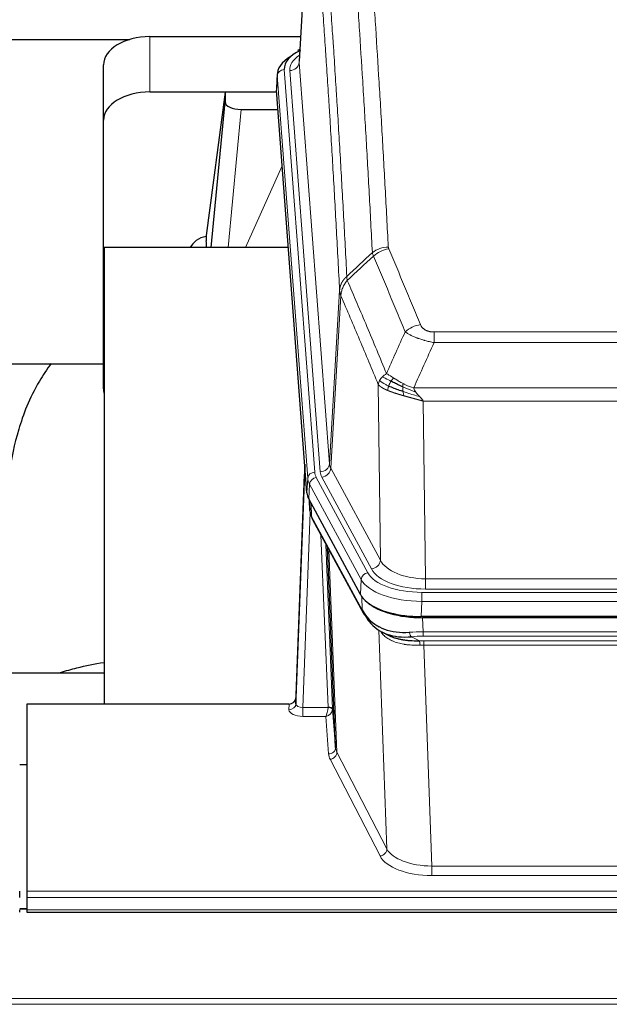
# Model space of a CAD drawing. Header units: inches. Extents: x 0 to 23760, y -13 to 16800.
# Tile 247 of 256: x 18688 to 18941, y 14163 to 14587. Entities that reach past the tile are written whole.
import ezdxf

# ---------------------------------------------------------------- set-up
doc = ezdxf.new("R2010")
doc.units = ezdxf.units.IN
doc.layers.add('1', color=7, linetype='Continuous', true_color=0xffffff)

msp = doc.modelspace()

# ---------------------------------------------------------------- linework, layer by layer
at = {"layer": '1', "color": 2, "linetype": 'Continuous', "lineweight": 25}
for p, q in [((18813.15, 14655.886), (18807.9, 14569.25)), ((18568.922, 14578.645), (18735.106, 14578.645)), ((18743.722, 14579.849), (18808.543, 14579.849)), ((18808.212, 14574.393), (18807.268, 14573.957)), ((18723.722, 14543.873), (18723.722, 14567.675)), ((18798.521, 14563.9), (18798.14, 14557.617)), ((18743.722, 14556.047), (18798.207, 14556.047)), ((18776.032, 14555.957), (18767.984, 14494.172)), ((18798.215, 14555.957), (18776.032, 14555.957)), ((18776.032, 14555.957), (18776.032, 14551.726)), ((18811.264, 14383.38), (18798.146, 14556.834)), ((18770.121, 14489.07), (18776.032, 14551.726)), ((18783.005, 14548.506), (18798.776, 14548.506)), ((18723.722, 14428.219), (18723.722, 14543.873)), ((18767.983, 14494.165), (18767.984, 14494.172)), ((18767.983, 14494.165), (18767.983, 14491.98)), ((18724.008, 14489.07), (18724.008, 14292.503)), ((18803.278, 14489.07), (18724.008, 14489.07)), ((18652.014, 14438.991), (18723.759, 14438.991)), ((18810.327, 14395.762), (18806.57, 14295.123)), ((18806.559, 14292.586), (18810.247, 14391.368)), ((18834.303, 14339.588), (18812.048, 14380.803)), ((18812.176, 14380.566), (18812.539, 14375.764)), ((18812.533, 14375.878), (18812.362, 14380.222)), ((18812.533, 14375.878), (18812.539, 14375.764)), ((18813.677, 14371.968), (18835.424, 14331.693)), ((18823.584, 14273.758), (18820.156, 14359.968)), ((19076.871, 14330.15), (18860.465, 14330.15)), ((19076.28, 14329.669), (18861.057, 14329.669)), ((18843.566, 14323.516), (18846.309, 14322.13)), ((18724.006, 14305.841), (18652.009, 14305.841)), ((18690.668, 14292.501), (18690.668, 14211.867)), ((18803.571, 14292.501), (18690.668, 14292.501)), ((18806.57, 14295.123), (18806.559, 14292.586)), ((18822.355, 14290.375), (18823.584, 14273.758)), ((18690.668, 14266.303), (18687.668, 14266.303)), ((18687.668, 14209.133), (18687.668, 14211.867)), ((18690.668, 14211.867), (18690.668, 14209.133)), ((18690.668, 14209.133), (18690.668, 14203.885)), ((18687.668, 14202.869), (18687.668, 14203.885)), ((18690.692, 14204.375), (18687.671, 14204.375)), ((18690.668, 14203.885), (18690.668, 14202.869)), ((18690.668, 14202.869), (19247.668, 14202.869))]:
    msp.add_line(p, q, dxfattribs=at)
at = {"layer": '1', "color": 110, "linetype": 'Continuous', "lineweight": 13}
for p, q in [((18813.152, 14655.264), (18807.904, 14568.675)), ((18743.722, 14556.047), (18743.722, 14579.849)), ((18807.904, 14568.675), (18820.971, 14395.902)), ((18798.527, 14563.113), (18798.146, 14556.834)), ((18811.637, 14389.753), (18798.527, 14563.113)), ((18801.521, 14565.683), (18814.632, 14392.323)), ((18803.912, 14565.248), (18816.979, 14392.475)), ((18783.005, 14548.506), (18777.398, 14489.071)), ((18784.81, 14489.071), (18800.607, 14524.293)), ((18820.971, 14395.902), (18825.347, 14470.578)), ((18825.904, 14468.245), (18821.552, 14393.993)), ((18865.997, 14452.697), (19071.339, 14452.697)), ((18865.997, 14448.134), (18865.997, 14452.697)), ((19071.339, 14448.134), (18865.997, 14448.134)), ((18842.904, 14354.449), (18841.946, 14430.1)), ((18857.265, 14428.654), (19080.071, 14428.654)), ((19075.958, 14422.91), (18861.378, 14422.91)), ((18861.378, 14422.91), (18862.347, 14346.414)), ((18821.552, 14393.993), (18842.904, 14354.449)), ((18811.264, 14383.38), (18811.637, 14389.753)), ((18815.329, 14390.032), (18837.503, 14348.966)), ((18839.028, 14350.641), (18817.676, 14390.184)), ((18812.422, 14387.175), (18812.048, 14380.803)), ((18834.596, 14346.11), (18812.422, 14387.175)), ((18812.179, 14380.562), (18812.533, 14375.878)), ((18813.1, 14378.856), (18813.318, 14373.298)), ((18812.683, 14374.906), (18809.552, 14291.054)), ((18813.318, 14373.298), (18835.065, 14333.023)), ((18820.358, 14291.141), (18817.335, 14365.193)), ((18819.462, 14361.253), (18822.355, 14290.375)), ((18820.702, 14358.958), (18824.169, 14271.747)), ((18834.303, 14339.588), (18834.596, 14346.11)), ((18862.347, 14342.001), (18862.347, 14346.414)), ((18862.347, 14346.414), (19074.99, 14346.414)), ((18835.065, 14333.023), (18834.889, 14338.658)), ((18860.758, 14340.577), (19076.578, 14340.577)), ((18860.758, 14336.672), (18860.758, 14340.577)), ((19074.99, 14342.001), (18862.347, 14342.001)), ((18860.758, 14336.672), (18860.465, 14330.15)), ((19076.578, 14336.672), (18860.758, 14336.672)), ((18861.057, 14329.669), (18861.247, 14323.577)), ((18845.655, 14230.132), (18842.219, 14324.272)), ((18856.223, 14321.484), (18859.677, 14319.738)), ((18861.247, 14323.577), (19076.089, 14323.577)), ((18861.247, 14321.712), (18861.247, 14323.577)), ((19076.089, 14321.712), (18861.247, 14321.712)), ((18861.589, 14317.904), (18861.589, 14319.77)), ((18861.589, 14319.77), (19075.747, 14319.77)), ((18861.589, 14317.904), (18865.063, 14222.729)), ((19075.747, 14317.904), (18861.589, 14317.904)), ((18803.561, 14290.053), (18803.571, 14292.501)), ((18809.552, 14291.054), (18809.552, 14287.139)), ((18809.552, 14291.054), (18820.357, 14291.054)), ((18809.552, 14287.139), (18819.394, 14287.139)), ((18820.588, 14270.991), (18819.394, 14287.139)), ((18824.169, 14271.747), (18845.655, 14230.132)), ((18842.746, 14227.069), (18821.261, 14268.684)), ((18865.063, 14222.729), (19072.273, 14222.729)), ((18865.063, 14222.729), (18865.063, 14218.627)), ((19072.273, 14218.627), (18865.063, 14218.627)), ((18690.668, 14211.867), (19247.668, 14211.867)), ((18690.668, 14209.133), (19247.668, 14209.133)), ((18687.671, 14204.149), (18690.692, 14204.149)), ((18690.668, 14203.885), (19247.668, 14203.885)), ((16465.168, 14165.755), (21690.168, 14165.755)), ((16465.168, 14163.199), (21690.168, 14163.199))]:
    msp.add_line(p, q, dxfattribs=at)
at = {"layer": '1', "color": 2, "linetype": 'Continuous', "lineweight": 25}
for centre, major_axis, ratio, start_param, end_param in [((18743.722, 14567.675), (-20, 0), 0.608706, 4.712389, 6.2831853), ((18825.54, 14566.057), (-24.034, 0.016), 0.461198, 5.4992389, 6.318352), ((18808.526, 14571.234), (1.258, -2.724), 0.6272114, 2.6666598, 3.1415983), ((18825.54, 14563.396), (-27.03, 0.194), 0.4633579, 5.618257, 6.3212481), ((18743.722, 14543.873), (-20, 0), 0.608706, 4.712389, 6.2831853), ((18783.059, 14551.751), (7.027, 0.031), 0.4617281, 3.1395348, 4.7027345), ((18770.862, 14486.991), (10.208, 0), 0.7029015, 1.8567446, 2.8477011), ((18770.863, 14295.587), (-10.152, 515.152), 0.0020796, 5.0973739, 5.1034777), ((18743.722, 14428.219), (-20, 0), 0.608706, 0, 0.1694742), ((18838.284, 14383.819), (27.037, 0.006), 0.4611335, 3.1763491, 3.3855005), ((18840.328, 14356.088), (-27.175, 22.247), 0.2659513, 0.2482925, 0.2802724), ((18839.177, 14385.365), (26.161, 11.46), 0.4493681, 3.0159633, 3.1613144), ((18817.031, 14374.189), (3.584, 1.776), 0.8816114, 2.7716102, 3.1419462), ((18860.523, 14342.634), (27.023, 0.034), 0.4619935, 3.3853572, 3.670307), ((18861.082, 14342.143), (27.01, 0.015), 0.4618579, 3.6271853, 4.7111791), ((18860.523, 14342.634), (27.023, 0.034), 0.4619935, 3.670307, 4.7096668), ((18861.897, 14316.143), (-27.355, 20.182), 0.1876908, 0.3765826, 0.5974134), ((18838.944, 14333.593), (3.52, 1.9), 0.8606628, 3.1415888, 3.5094104), ((18859.201, 14313.281), (-23.434, 19.972), 0.1471226, 0.3626514, 0.5834823), ((18840.721, 14330.911), (3.195, 2.407), 0.6715965, 2.6043549, 3.391291), ((18860.994, 14344.961), (25.329, 12.681), 0.6929209, 3.2824386, 4.1662755), ((18860.994, 14344.961), (23.359, 16.381), 0.7286412, 3.1732971, 4.057134), ((18838.822, 14323.421), (-3.388, -2.127), 0.8041825, 3.1410453, 3.3164277), ((18803.571, 14295.214), (3, 0.002), 0.9042699, 4.7116987, 6.2488686)]:
    msp.add_ellipse(centre, major_axis=major_axis, ratio=ratio, start_param=start_param, end_param=end_param, dxfattribs=at)
at = {"layer": '1', "color": 110, "linetype": 'Continuous', "lineweight": 13}
for centre, major_axis, ratio, start_param, end_param in [((18827.932, 14565.622), (-24.034, 0.016), 0.461198, 5.6862399, 6.318352), ((18803.912, 14568.796), (3.989, 0.302), 0.8864705, 4.6454478, 6.1638843), ((18801.521, 14563.022), (2.991, 0.226), 0.8864705, 1.5038552, 3.0222916), ((18846.301, 14480.949), (-9.987, -0.512), 0.8285973, 4.6699673, 5.4273767), ((18846.489, 14480.157), (-9.188, -3.948), 0.8056434, 4.3791539, 5.1247913), ((18860.15, 14447.696), (-9.245, -3.812), 0.7933159, 4.3962573, 5.1392153), ((18810.247, 14389.215), (0.214, 6.443), 0.0117452, 0.5090713, 1.2305416), ((18816.979, 14396.023), (3.989, 0.302), 0.8864705, 4.6454478, 6.1638843), ((18817.676, 14393.732), (3.52, 1.9), 0.8606628, 4.2773553, 5.7957917), ((18840.997, 14396.414), (20.038, 0.241), 0.4621297, 3.1708089, 3.3799603), ((18813.246, 14391.277), (2.998, -0.112), 0.4302668, 3.1576572, 3.7226285), ((18814.632, 14389.662), (2.991, 0.226), 0.8864705, 1.5038552, 3.0222916), ((18838.65, 14390.052), (-27.028, 0.171), 0.4605352, 0.0378207, 0.2469722), ((18815.329, 14387.371), (2.64, 1.425), 0.8606628, 1.1357626, 2.6541991), ((18838.65, 14392.713), (24.033, 0.005), 0.4611335, 3.1763491, 3.3855005), ((18840.997, 14392.866), (24.033, 0.005), 0.4611335, 3.1763491, 3.3855005), ((18840.328, 14356.089), (-27.539, 20.422), 0.1820474, 0.3394732, 0.3714531), ((18817.197, 14373.869), (3.52, 1.9), 0.8606628, 2.7414655, 3.1415888), ((18839.028, 14354.189), (3.52, 1.9), 0.8606628, 4.2773553, 5.7957917), ((18862.267, 14357.022), (-20.002, 0.126), 0.5302672, 0.2567917, 1.5781041), ((18837.503, 14346.305), (2.64, 1.425), 0.8606628, 1.1357626, 2.6541991), ((18860.809, 14351.674), (24.02, 0.03), 0.4619935, 3.3853572, 4.7096668), ((18862.267, 14353.474), (-24.002, 0.049), 0.477994, 0.2537759, 1.5750883), ((18860.809, 14349.013), (-27.018, 0.111), 0.4567867, 0.246464, 1.5707737), ((18838.944, 14333.593), (3.52, 1.9), 0.8606628, 2.7414655, 3.1415888), ((18861.897, 14316.143), (-27.015, 0.091), 0.2751837, 4.7373543, 4.9581852), ((18856.223, 14325.319), (-0.368, 3.983), 0.2964475, 2.0527062, 2.8396422), ((18861.897, 14312.308), (-23.017, 0.318), 0.4083138, 4.7462544, 4.9670852), ((18862.379, 14309.957), (-24.025, 0.387), 0.4081206, 4.7518285, 4.8316761), ((18859.677, 14315.903), (0.131, -3.998), 0.1099517, 2.0830946, 2.8518059), ((18862.379, 14306.122), (-20.023, 0.877), 0.5868265, 4.777515, 4.8573626), ((18803.561, 14292.677), (-3, 0.013), 0.8746179, 1.5745081, 3.1116779), ((18809.564, 14292.677), (3.004, 0.138), 0.5390598, 3.1127167, 4.683513), ((18809.564, 14290.053), (6.003, 0.008), 0.4854373, 3.1388974, 4.7096937), ((18819.394, 14289.763), (0.506, 2.997), 0.2740591, 3.694004, 5.2037138), ((18819.394, 14289.763), (2.669, 1.608), 0.8008031, 4.262859, 5.7725688), ((18819.358, 14291.11), (-1.001, 0.011), 0.9036659, 3.0924534, 3.1882187), ((18820.357, 14290.193), (1.996, -0.13), 0.4297663, 0.0674602, 1.5988341), ((18820.358, 14290.28), (1.998, 0.082), 0.4302193, 0.0160628, 1.553239), ((18819.358, 14290.249), (2.996, 0.15), 0.8842151, 6.1784613, 6.2742267), ((18820.588, 14273.615), (-2.992, -0.221), 0.8740585, 1.5062672, 3.1117425), ((18843.587, 14271.388), (-23.014, 0.002), 0.4845187, 0.0358431, 0.2451673), ((18821.261, 14271.308), (-2.666, -1.376), 0.8484453, 1.1579292, 2.76165), ((18843.587, 14274.012), (-20.016, 0.121), 0.4848834, 0.0387668, 0.248091), ((18842.746, 14229.693), (-2.666, -1.376), 0.8484453, 1.1579292, 2.76165), ((18865.07, 14232.402), (-20.013, 0.104), 0.483363, 0.2476114, 1.5729934), ((18865.07, 14229.779), (23.012, 0.004), 0.4845836, 3.3866449, 4.7120269)]:
    msp.add_ellipse(centre, major_axis=major_axis, ratio=ratio, start_param=start_param, end_param=end_param, dxfattribs=at)
for points, knots in [([(18839.434, 14486.862), (18838.995, 14495.431), (18838.104, 14512.329), (18837.182, 14528.752), (18836.479, 14540.891), (18836.243, 14544.907), (18835.766, 14552.881), (18835.526, 14556.837), (18834.8, 14568.619), (18834.308, 14576.351), (18833.684, 14585.865), (18833.558, 14587.76), (18833.307, 14591.534), (18832.928, 14597.172), (18832.545, 14602.739), (18831.773, 14613.781), (18830.729, 14628.253), (18829.12, 14649.214), (18828.018, 14662.688), (18827.459, 14669.301)], [0, 0, 0, 0, 0.125, 0.25, 0.25, 0.3125, 0.3125, 0.375, 0.375, 0.5, 0.5, 0.53125, 0.53125, 0.5625, 0.625, 0.625, 0.75, 0.875, 1, 1, 1, 1]), ([(18834.343, 14671.89), (18834.9, 14665.27), (18836.001, 14651.78), (18837.608, 14630.795), (18838.651, 14616.306), (18839.421, 14605.252), (18839.804, 14599.678), (18840.182, 14594.033), (18840.434, 14590.255), (18840.559, 14588.358), (18841.182, 14578.833), (18841.674, 14571.092), (18842.399, 14559.296), (18842.639, 14555.335), (18843.115, 14547.352), (18843.35, 14543.331), (18844.053, 14531.178), (18844.973, 14514.736), (18845.863, 14497.817), (18846.301, 14489.239)], [0, 0, 0, 0, 0.125, 0.25, 0.375, 0.375, 0.4375, 0.46875, 0.46875, 0.5, 0.5, 0.625, 0.625, 0.6875, 0.6875, 0.75, 0.75, 0.875, 1, 1, 1, 1]), ([(18816.208, 14661.88), (18816.779, 14655.189), (18817.907, 14641.547), (18819.552, 14620.305), (18820.618, 14605.626), (18821.407, 14594.422), (18821.798, 14588.772), (18822.249, 14582.095), (18822.442, 14579.215), (18822.57, 14577.291), (18822.634, 14576.327), (18822.953, 14571.497), (18823.332, 14565.654), (18823.77, 14558.754), (18823.957, 14555.779), (18824.081, 14553.791), (18824.143, 14552.796), (18824.699, 14543.818), (18825.672, 14527.61), (18827.082, 14502.558), (18827.991, 14485.362), (18828.437, 14476.64)], [0, 0, 0, 0, 0.125, 0.25, 0.375, 0.375, 0.4375, 0.46875, 0.484375, 0.484375, 0.5, 0.5, 0.5625, 0.59375, 0.609375, 0.609375, 0.625, 0.625, 0.75, 0.875, 1, 1, 1, 1]), ([(18825.347, 14470.578), (18824.903, 14479.272), (18823.997, 14496.414), (18822.59, 14521.388), (18821.62, 14537.546), (18821.065, 14546.497), (18821.004, 14547.489), (18820.88, 14549.471), (18820.694, 14552.437), (18820.257, 14559.316), (18819.878, 14565.142), (18819.561, 14569.957), (18819.497, 14570.918), (18819.369, 14572.836), (18819.177, 14575.708), (18818.727, 14582.365), (18818.337, 14587.999), (18817.551, 14599.17), (18816.487, 14613.806), (18814.846, 14634.987), (18813.722, 14648.591), (18813.152, 14655.264)], [0, 0, 0, 0, 0.125, 0.25, 0.375, 0.375, 0.390625, 0.390625, 0.40625, 0.4375, 0.5, 0.5, 0.515625, 0.515625, 0.53125, 0.5625, 0.625, 0.625, 0.75, 0.875, 1, 1, 1, 1]), ([(18846.489, 14488.444), (18846.433, 14488.574), (18846.389, 14488.706), (18846.327, 14488.971), (18846.308, 14489.104), (18846.301, 14489.239)], [0, 0, 0, 0, 0.5, 0.5, 1, 1, 1, 1]), ([(18846.489, 14488.444), (18848.774, 14483.103), (18851.055, 14477.716), (18854.471, 14469.568), (18855.608, 14466.841), (18857.881, 14461.363), (18859.016, 14458.613), (18860.15, 14455.851)], [0, 0, 0, 0, 0.5, 0.5, 0.75, 0.75, 1, 1, 1, 1]), ([(18853.57, 14452.794), (18852.434, 14455.553), (18851.298, 14458.3), (18849.023, 14463.773), (18847.884, 14466.498), (18844.465, 14474.639), (18842.181, 14480.021), (18839.892, 14485.357)], [0, 0, 0, 0, 0.25, 0.25, 0.5, 0.5, 1, 1, 1, 1]), ([(18825.347, 14470.578), (18825.348, 14470.593), (18825.35, 14470.623), (18825.353, 14470.668), (18825.357, 14470.713), (18825.36, 14470.758), (18825.364, 14470.802), (18825.368, 14470.847), (18825.372, 14470.892), (18825.377, 14470.937), (18825.382, 14470.981), (18825.387, 14471.026), (18825.392, 14471.071), (18825.398, 14471.115), (18825.404, 14471.16), (18825.41, 14471.205), (18825.416, 14471.249), (18825.423, 14471.294), (18825.43, 14471.338), (18825.437, 14471.383), (18825.444, 14471.427), (18825.452, 14471.472), (18825.459, 14471.516), (18825.468, 14471.561), (18825.476, 14471.605), (18825.485, 14471.649), (18825.493, 14471.694), (18825.503, 14471.738), (18825.512, 14471.782), (18825.522, 14471.826), (18825.531, 14471.871), (18825.542, 14471.915), (18825.552, 14471.959), (18825.563, 14472.003), (18825.573, 14472.047), (18825.585, 14472.091), (18825.596, 14472.134), (18825.608, 14472.178), (18825.619, 14472.222), (18825.632, 14472.266), (18825.644, 14472.31), (18825.657, 14472.353), (18825.669, 14472.397), (18825.683, 14472.44), (18825.696, 14472.484), (18825.709, 14472.527), (18825.723, 14472.571), (18825.737, 14472.614), (18825.752, 14472.657), (18825.766, 14472.7), (18825.781, 14472.743), (18825.796, 14472.787), (18825.811, 14472.83), (18825.827, 14472.872), (18825.843, 14472.915), (18825.859, 14472.958), (18825.875, 14473.001), (18825.892, 14473.044), (18825.908, 14473.086), (18825.925, 14473.129), (18825.943, 14473.171), (18825.96, 14473.214), (18825.978, 14473.256), (18825.996, 14473.298), (18826.014, 14473.34), (18826.032, 14473.382), (18826.051, 14473.425), (18826.07, 14473.466), (18826.089, 14473.508), (18826.108, 14473.55), (18826.128, 14473.592), (18826.148, 14473.633), (18826.168, 14473.675), (18826.188, 14473.716), (18826.209, 14473.758), (18826.23, 14473.799), (18826.257, 14473.852), (18826.291, 14473.917), (18826.331, 14473.994), (18826.373, 14474.071), (18826.415, 14474.147), (18826.459, 14474.223), (18826.503, 14474.298), (18826.547, 14474.374), (18826.593, 14474.449), (18826.639, 14474.523), (18826.687, 14474.597), (18826.734, 14474.671), (18826.783, 14474.745), (18826.833, 14474.818), (18826.883, 14474.891), (18826.934, 14474.963), (18826.985, 14475.036), (18827.038, 14475.107), (18827.091, 14475.179), (18827.145, 14475.25), (18827.199, 14475.32), (18827.255, 14475.39), (18827.311, 14475.46), (18827.368, 14475.529), (18827.425, 14475.598), (18827.483, 14475.667), (18827.542, 14475.735), (18827.602, 14475.803), (18827.662, 14475.87), (18827.723, 14475.937), (18827.785, 14476.003), (18827.847, 14476.069), (18827.91, 14476.134), (18827.974, 14476.199), (18828.038, 14476.264), (18828.103, 14476.328), (18828.168, 14476.391), (18828.234, 14476.454), (18828.301, 14476.517), (18828.369, 14476.579), (18828.414, 14476.62), (18828.437, 14476.64)], [0, 0, 0, 0, 0.0066687, 0.0133374, 0.0200061, 0.0266746, 0.0333432, 0.0400116, 0.0466801, 0.0533484, 0.0600168, 0.066685, 0.0733532, 0.0800214, 0.0866895, 0.0933575, 0.1000255, 0.1066935, 0.1133614, 0.1200292, 0.126697, 0.1333647, 0.1400324, 0.1467001, 0.1533676, 0.1600352, 0.1667026, 0.1733701, 0.1800374, 0.1867047, 0.193372, 0.2000392, 0.2067064, 0.2133735, 0.2200405, 0.2267075, 0.2333745, 0.2400414, 0.2467082, 0.253375, 0.2600418, 0.2667085, 0.2733751, 0.2800417, 0.2867082, 0.2933747, 0.3000412, 0.3067075, 0.3133739, 0.3200401, 0.3267064, 0.3333725, 0.3400387, 0.3467047, 0.3533708, 0.3600367, 0.3667026, 0.3733685, 0.3800343, 0.3867001, 0.3933658, 0.4000315, 0.4066971, 0.4133626, 0.4200281, 0.4266936, 0.433359, 0.4400243, 0.4466896, 0.4533549, 0.4600201, 0.4666852, 0.4733503, 0.4800154, 0.4866804, 0.4933453, 0.5000102, 0.5125098, 0.5250093, 0.5375088, 0.5500082, 0.5625077, 0.5750071, 0.5875066, 0.600006, 0.6125054, 0.6250049, 0.6375043, 0.6500037, 0.6625032, 0.6750026, 0.6875021, 0.7000016, 0.7125011, 0.7250006, 0.7375001, 0.7499997, 0.7624993, 0.7749989, 0.7874985, 0.7999982, 0.812498, 0.8249977, 0.8374975, 0.8499974, 0.8624973, 0.8749972, 0.8874972, 0.8999973, 0.9124974, 0.9249976, 0.9374978, 0.9499981, 0.9624985, 0.9749989, 0.9874994, 1, 1, 1, 1]), ([(18825.904, 14468.245), (18825.925, 14468.828), (18826.003, 14469.416), (18826.266, 14470.582), (18826.452, 14471.161), (18826.923, 14472.293), (18827.209, 14472.845), (18827.867, 14473.909), (18828.24, 14474.42), (18828.649, 14474.903)], [0, 0, 0, 0, 0.25, 0.25, 0.5, 0.5, 0.75, 0.75, 1, 1, 1, 1]), ([(18828.649, 14474.903), (18828.574, 14475.197), (18828.531, 14475.499), (18828.473, 14476.089), (18828.458, 14476.376), (18828.437, 14476.64)], [0, 0, 0, 0, 0.5, 0.5, 1, 1, 1, 1]), ([(18828.649, 14474.903), (18831.471, 14468.348), (18834.287, 14461.724), (18838.5, 14451.684), (18839.903, 14448.32), (18842.705, 14441.559), (18844.105, 14438.161), (18845.503, 14434.746)], [0, 0, 0, 0, 0.5, 0.5, 0.75, 0.75, 1, 1, 1, 1]), ([(18825.904, 14468.245), (18825.899, 14468.257), (18825.888, 14468.282), (18825.873, 14468.321), (18825.858, 14468.359), (18825.843, 14468.399), (18825.828, 14468.439), (18825.812, 14468.479), (18825.797, 14468.521), (18825.781, 14468.563), (18825.766, 14468.605), (18825.751, 14468.648), (18825.735, 14468.692), (18825.72, 14468.736), (18825.705, 14468.781), (18825.689, 14468.827), (18825.674, 14468.873), (18825.659, 14468.92), (18825.644, 14468.968), (18825.63, 14469.016), (18825.615, 14469.064), (18825.601, 14469.114), (18825.586, 14469.164), (18825.572, 14469.214), (18825.559, 14469.266), (18825.545, 14469.317), (18825.532, 14469.37), (18825.511, 14469.454), (18825.485, 14469.566), (18825.456, 14469.703), (18825.433, 14469.831), (18825.413, 14469.948), (18825.398, 14470.055), (18825.385, 14470.152), (18825.375, 14470.239), (18825.367, 14470.316), (18825.361, 14470.383), (18825.356, 14470.44), (18825.353, 14470.487), (18825.351, 14470.524), (18825.349, 14470.551), (18825.348, 14470.568), (18825.348, 14470.576), (18825.347, 14470.578)], [0, 0, 0, 0, 0.0155037, 0.0313049, 0.0474035, 0.0637997, 0.0804935, 0.097485, 0.1147743, 0.1323613, 0.1502462, 0.1684289, 0.1869096, 0.2056883, 0.224765, 0.2441397, 0.2638126, 0.2837835, 0.3040527, 0.32462, 0.3454856, 0.3666494, 0.3881116, 0.409872, 0.4319308, 0.454288, 0.4769435, 0.4998975, 0.5635611, 0.6228928, 0.6778927, 0.7285606, 0.7748966, 0.8169007, 0.8545729, 0.8879131, 0.9169214, 0.9415977, 0.9619421, 0.9779545, 0.989635, 0.9969835, 1, 1, 1, 1]), ([(18841.946, 14430.1), (18840.615, 14433.341), (18839.283, 14436.566), (18836.615, 14442.986), (18835.28, 14446.18), (18831.269, 14455.717), (18828.589, 14462.012), (18825.904, 14468.245)], [0, 0, 0, 0, 0.25, 0.25, 0.5, 0.5, 1, 1, 1, 1]), ([(18865.997, 14448.134), (18865.662, 14448.194), (18865.329, 14448.258), (18864.666, 14448.391), (18864.337, 14448.461), (18863.362, 14448.678), (18862.724, 14448.834), (18862.021, 14449.023), (18861.943, 14449.044), (18861.788, 14449.087), (18861.711, 14449.108), (18861.479, 14449.174), (18861.326, 14449.218), (18860.872, 14449.351), (18860.277, 14449.534), (18859.704, 14449.725), (18859.283, 14449.873), (18859.074, 14449.947), (18858.869, 14450.023), (18858.732, 14450.073), (18858.665, 14450.099), (18858.059, 14450.329), (18857.551, 14450.539), (18856.832, 14450.863), (18856.599, 14450.972), (18856.261, 14451.138), (18856.15, 14451.194), (18855.931, 14451.306), (18855.824, 14451.362), (18855.297, 14451.644), (18854.908, 14451.871), (18854.194, 14452.33), (18853.867, 14452.561), (18853.57, 14452.794)], [0, 0, 0, 0, 0.0625, 0.0625, 0.125, 0.125, 0.25, 0.25, 0.265625, 0.265625, 0.28125, 0.28125, 0.3125, 0.3125, 0.375, 0.4375, 0.4375, 0.46875, 0.484375, 0.484375, 0.5, 0.5, 0.625, 0.625, 0.6875, 0.6875, 0.71875, 0.71875, 0.75, 0.75, 0.875, 0.875, 1, 1, 1, 1]), ([(18865.997, 14452.697), (18865.814, 14452.697), (18865.632, 14452.702), (18865.268, 14452.72), (18865.088, 14452.735), (18864.733, 14452.773), (18864.557, 14452.797), (18864.211, 14452.855), (18864.04, 14452.89), (18863.829, 14452.94), (18863.787, 14452.95), (18863.703, 14452.971), (18863.579, 14453.004), (18863.457, 14453.04), (18863.218, 14453.115), (18862.911, 14453.224), (18862.623, 14453.351), (18862.45, 14453.436), (18862.416, 14453.453), (18862.348, 14453.489), (18862.314, 14453.506), (18862.214, 14453.561), (18862.149, 14453.598), (18861.96, 14453.711), (18861.84, 14453.789), (18861.614, 14453.952), (18861.507, 14454.036), (18861.304, 14454.208), (18861.208, 14454.297), (18861.095, 14454.411), (18861.073, 14454.434), (18861.029, 14454.48), (18861.008, 14454.504), (18860.944, 14454.574), (18860.903, 14454.621), (18860.784, 14454.762), (18860.711, 14454.858), (18860.574, 14455.051), (18860.51, 14455.149), (18860.333, 14455.445), (18860.234, 14455.647), (18860.15, 14455.851)], [0, 0, 0, 0, 0.0625, 0.0625, 0.125, 0.125, 0.1875, 0.1875, 0.25, 0.25, 0.265625, 0.265625, 0.28125, 0.3125, 0.3125, 0.375, 0.4375, 0.4375, 0.453125, 0.453125, 0.46875, 0.46875, 0.5, 0.5, 0.5625, 0.5625, 0.625, 0.625, 0.6875, 0.6875, 0.703125, 0.703125, 0.71875, 0.71875, 0.75, 0.75, 0.8125, 0.8125, 0.875, 0.875, 1, 1, 1, 1]), ([(18841.946, 14430.1), (18842.003, 14430.386), (18842.086, 14430.673), (18842.299, 14431.246), (18842.43, 14431.531), (18842.585, 14431.813)], [0, 0, 0, 0, 0.5, 0.5, 1, 1, 1, 1]), ([(18842.585, 14431.813), (18842.742, 14432.088), (18842.922, 14432.36), (18843.326, 14432.891), (18843.55, 14433.15), (18843.796, 14433.401)], [0, 0, 0, 0, 0.5, 0.5, 1, 1, 1, 1]), ([(18846.468, 14429.397), (18846.033, 14429.601), (18845.623, 14429.805), (18844.093, 14430.621), (18843.198, 14431.229), (18842.585, 14431.813)], [0, 0, 0, 0, 0.25, 0.25, 1, 1, 1, 1]), ([(18843.796, 14433.401), (18844.042, 14433.645), (18844.308, 14433.881), (18844.878, 14434.33), (18845.182, 14434.544), (18845.503, 14434.746)], [0, 0, 0, 0, 0.5, 0.5, 1, 1, 1, 1]), ([(18847.454, 14431.47), (18847.082, 14431.658), (18846.726, 14431.841), (18845.365, 14432.546), (18844.494, 14433.018), (18843.796, 14433.401)], [0, 0, 0, 0, 0.25, 0.25, 1, 1, 1, 1]), ([(18848.678, 14432.851), (18848.379, 14433.044), (18848.089, 14433.233), (18846.962, 14433.953), (18846.196, 14434.419), (18845.503, 14434.746)], [0, 0, 0, 0, 0.25, 0.25, 1, 1, 1, 1]), ([(18847.454, 14431.47), (18847.553, 14431.626), (18847.654, 14431.773), (18847.911, 14432.117), (18848.068, 14432.301), (18848.379, 14432.617), (18848.532, 14432.749), (18848.678, 14432.851)], [0, 0, 0, 0, 0.25, 0.25, 0.625, 0.625, 1, 1, 1, 1]), ([(18852.647, 14430.443), (18852.467, 14430.539), (18852.289, 14430.636), (18851.582, 14431.031), (18851.067, 14431.337), (18850.073, 14431.951), (18849.593, 14432.258), (18848.979, 14432.655), (18848.828, 14432.754), (18848.678, 14432.851)], [0, 0, 0, 0, 0.125, 0.125, 0.5, 0.5, 0.875, 0.875, 1, 1, 1, 1]), ([(18845.978, 14427.552), (18845.966, 14427.557), (18845.943, 14427.566), (18845.908, 14427.581), (18845.873, 14427.596), (18845.837, 14427.612), (18845.801, 14427.627), (18845.764, 14427.643), (18845.727, 14427.659), (18845.69, 14427.675), (18845.652, 14427.692), (18845.614, 14427.708), (18845.576, 14427.725), (18845.537, 14427.742), (18845.498, 14427.76), (18845.458, 14427.777), (18845.418, 14427.795), (18845.378, 14427.813), (18845.338, 14427.831), (18845.297, 14427.85), (18845.256, 14427.869), (18845.215, 14427.888), (18845.173, 14427.907), (18845.131, 14427.926), (18845.089, 14427.946), (18845.047, 14427.966), (18845.004, 14427.986), (18844.961, 14428.007), (18844.918, 14428.027), (18844.874, 14428.048), (18844.831, 14428.069), (18844.787, 14428.091), (18844.743, 14428.113), (18844.699, 14428.135), (18844.654, 14428.157), (18844.61, 14428.179), (18844.565, 14428.202), (18844.52, 14428.225), (18844.475, 14428.248), (18844.429, 14428.271), (18844.384, 14428.295), (18844.338, 14428.319), (18844.293, 14428.343), (18844.247, 14428.368), (18844.201, 14428.392), (18844.155, 14428.417), (18844.109, 14428.443), (18844.063, 14428.468), (18844.017, 14428.494), (18843.971, 14428.52), (18843.925, 14428.546), (18843.878, 14428.573), (18843.832, 14428.6), (18843.786, 14428.627), (18843.74, 14428.654), (18843.694, 14428.682), (18843.647, 14428.71), (18843.601, 14428.738), (18843.555, 14428.767), (18843.509, 14428.795), (18843.463, 14428.825), (18843.417, 14428.854), (18843.372, 14428.883), (18843.326, 14428.913), (18843.281, 14428.944), (18843.235, 14428.974), (18843.19, 14429.005), (18843.145, 14429.036), (18843.1, 14429.067), (18843.056, 14429.099), (18843.011, 14429.13), (18842.967, 14429.163), (18842.923, 14429.195), (18842.88, 14429.228), (18842.836, 14429.261), (18842.793, 14429.294), (18842.75, 14429.328), (18842.708, 14429.361), (18842.666, 14429.396), (18842.624, 14429.43), (18842.582, 14429.465), (18842.541, 14429.5), (18842.5, 14429.535), (18842.46, 14429.571), (18842.42, 14429.607), (18842.381, 14429.643), (18842.342, 14429.679), (18842.303, 14429.716), (18842.265, 14429.753), (18842.227, 14429.791), (18842.19, 14429.828), (18842.154, 14429.866), (18842.118, 14429.904), (18842.082, 14429.943), (18842.047, 14429.982), (18842.013, 14430.021), (18841.979, 14430.06), (18841.957, 14430.087), (18841.946, 14430.1)], [0, 0, 0, 0, 0.0060657, 0.012223, 0.0184718, 0.0248123, 0.0312443, 0.0377679, 0.0443831, 0.0510899, 0.0578883, 0.0647782, 0.0717598, 0.0788329, 0.0859977, 0.093254, 0.1006019, 0.1080414, 0.1155725, 0.1231952, 0.1309095, 0.1387154, 0.1466129, 0.1546019, 0.1626826, 0.1708549, 0.1791188, 0.1874742, 0.1959213, 0.20446, 0.2130903, 0.2218121, 0.2306256, 0.2395307, 0.2485274, 0.2576156, 0.2667955, 0.276067, 0.2854301, 0.2948848, 0.3044311, 0.314069, 0.3237985, 0.3336196, 0.3435324, 0.3535367, 0.3636326, 0.3738202, 0.3840993, 0.3944701, 0.4049324, 0.4154864, 0.426132, 0.4368691, 0.4476979, 0.4586183, 0.4696303, 0.480734, 0.4919292, 0.503216, 0.5145945, 0.5260645, 0.5376262, 0.5492795, 0.5610244, 0.5728609, 0.584789, 0.5968087, 0.60892, 0.621123, 0.6334175, 0.6458037, 0.6582815, 0.6708509, 0.6835119, 0.6962645, 0.7091087, 0.7220445, 0.735072, 0.748191, 0.7614017, 0.774704, 0.7880979, 0.8015834, 0.8151605, 0.8288293, 0.8425896, 0.8564416, 0.8703852, 0.8844204, 0.8985472, 0.9127656, 0.9270756, 0.9414773, 0.9559705, 0.9705554, 0.9852319, 1, 1, 1, 1]), ([(18845.978, 14427.552), (18846.014, 14427.732), (18846.056, 14427.937), (18846.162, 14428.383), (18846.224, 14428.625), (18846.35, 14429.047), (18846.406, 14429.221), (18846.468, 14429.397)], [0, 0, 0, 0, 0.375, 0.375, 0.75, 0.75, 1, 1, 1, 1]), ([(18852.981, 14425.22), (18852.959, 14425.226), (18852.915, 14425.239), (18852.849, 14425.257), (18852.783, 14425.276), (18852.717, 14425.295), (18852.651, 14425.314), (18852.585, 14425.333), (18852.518, 14425.352), (18852.452, 14425.371), (18852.386, 14425.39), (18852.319, 14425.409), (18852.253, 14425.428), (18852.186, 14425.447), (18852.12, 14425.467), (18852.053, 14425.486), (18851.987, 14425.505), (18851.92, 14425.525), (18851.853, 14425.544), (18851.786, 14425.564), (18851.72, 14425.583), (18851.653, 14425.603), (18851.586, 14425.623), (18851.519, 14425.643), (18851.452, 14425.662), (18851.385, 14425.682), (18851.318, 14425.702), (18851.251, 14425.722), (18851.184, 14425.742), (18851.117, 14425.762), (18851.05, 14425.782), (18850.983, 14425.803), (18850.916, 14425.823), (18850.849, 14425.843), (18850.782, 14425.864), (18850.714, 14425.884), (18850.647, 14425.904), (18850.58, 14425.925), (18850.513, 14425.946), (18850.446, 14425.966), (18850.379, 14425.987), (18850.312, 14426.008), (18850.245, 14426.029), (18850.178, 14426.05), (18850.111, 14426.071), (18850.044, 14426.092), (18849.977, 14426.113), (18849.91, 14426.134), (18849.843, 14426.155), (18849.776, 14426.176), (18849.709, 14426.198), (18849.642, 14426.219), (18849.575, 14426.241), (18849.508, 14426.262), (18849.442, 14426.284), (18849.375, 14426.305), (18849.308, 14426.327), (18849.242, 14426.349), (18849.175, 14426.371), (18849.109, 14426.393), (18849.042, 14426.415), (18848.976, 14426.437), (18848.91, 14426.459), (18848.843, 14426.481), (18848.777, 14426.503), (18848.711, 14426.526), (18848.645, 14426.548), (18848.579, 14426.57), (18848.513, 14426.593), (18848.447, 14426.615), (18848.382, 14426.638), (18848.316, 14426.661), (18848.25, 14426.684), (18848.185, 14426.707), (18848.12, 14426.729), (18848.054, 14426.752), (18847.989, 14426.776), (18847.924, 14426.799), (18847.859, 14426.822), (18847.795, 14426.845), (18847.73, 14426.869), (18847.665, 14426.892), (18847.601, 14426.915), (18847.537, 14426.939), (18847.472, 14426.963), (18847.408, 14426.986), (18847.344, 14427.01), (18847.28, 14427.034), (18847.217, 14427.058), (18847.153, 14427.082), (18847.09, 14427.106), (18847.027, 14427.13), (18846.964, 14427.154), (18846.901, 14427.179), (18846.838, 14427.203), (18846.775, 14427.227), (18846.713, 14427.252), (18846.651, 14427.276), (18846.589, 14427.301), (18846.527, 14427.326), (18846.465, 14427.351), (18846.403, 14427.375), (18846.342, 14427.4), (18846.281, 14427.425), (18846.22, 14427.451), (18846.159, 14427.476), (18846.098, 14427.501), (18846.038, 14427.526), (18845.998, 14427.543), (18845.978, 14427.552)], [0, 0, 0, 0, 0.0082024, 0.0164263, 0.0246716, 0.0329384, 0.0412265, 0.0495362, 0.0578672, 0.0662198, 0.0745938, 0.0829892, 0.0914062, 0.0998446, 0.1083045, 0.1167859, 0.1252887, 0.1338131, 0.1423589, 0.1509263, 0.1595151, 0.1681255, 0.1767574, 0.1854108, 0.1940858, 0.2027822, 0.2115002, 0.2202398, 0.2290008, 0.2377835, 0.2465876, 0.2554134, 0.2642606, 0.2731295, 0.2820199, 0.2909319, 0.2998654, 0.3088206, 0.3177973, 0.3267956, 0.3358154, 0.3448569, 0.35392, 0.3630047, 0.3721109, 0.3812388, 0.3903883, 0.3995594, 0.4087522, 0.4179665, 0.4272025, 0.4364601, 0.4457393, 0.4550402, 0.4643627, 0.4737069, 0.4830727, 0.4924601, 0.5018692, 0.5113, 0.5207524, 0.5302265, 0.5397222, 0.5492397, 0.5587788, 0.5683395, 0.577922, 0.5875261, 0.5971519, 0.6067994, 0.6164686, 0.6261595, 0.6358721, 0.6456064, 0.6553624, 0.6651401, 0.6749395, 0.6847606, 0.6946034, 0.704468, 0.7143542, 0.7242622, 0.734192, 0.7441434, 0.7541166, 0.7641115, 0.7741282, 0.7841666, 0.7942268, 0.8043087, 0.8144123, 0.8245377, 0.8346848, 0.8448538, 0.8550444, 0.8652568, 0.875491, 0.885747, 0.8960247, 0.9063242, 0.9166455, 0.9269886, 0.9373534, 0.9477401, 0.9581485, 0.9685787, 0.9790306, 0.9895044, 1, 1, 1, 1]), ([(18846.468, 14429.397), (18846.499, 14429.486), (18846.531, 14429.575), (18846.666, 14429.932), (18846.779, 14430.202), (18847.028, 14430.731), (18847.164, 14430.989), (18847.356, 14431.313), (18847.404, 14431.393), (18847.454, 14431.47)], [0, 0, 0, 0, 0.125, 0.125, 0.5, 0.5, 0.875, 0.875, 1, 1, 1, 1]), ([(18852.497, 14429.073), (18852.496, 14429.228), (18852.497, 14429.376), (18852.511, 14429.72), (18852.527, 14429.903), (18852.575, 14430.216), (18852.607, 14430.345), (18852.647, 14430.443)], [0, 0, 0, 0, 0.25, 0.25, 0.625, 0.625, 1, 1, 1, 1]), ([(18858.136, 14426.756), (18856.726, 14427.278), (18855.289, 14427.861), (18853.419, 14428.666), (18852.955, 14428.869), (18852.497, 14429.073)], [0, 0, 0, 0, 0.75, 0.75, 1, 1, 1, 1]), ([(18852.666, 14427.013), (18852.654, 14427.1), (18852.642, 14427.188), (18852.598, 14427.541), (18852.569, 14427.809), (18852.525, 14428.335), (18852.51, 14428.592), (18852.5, 14428.916), (18852.498, 14428.996), (18852.497, 14429.073)], [0, 0, 0, 0, 0.125, 0.125, 0.5, 0.5, 0.875, 0.875, 1, 1, 1, 1]), ([(18857.265, 14428.654), (18856.045, 14428.92), (18854.869, 14429.362), (18853.375, 14430.066), (18853.008, 14430.251), (18852.647, 14430.443)], [0, 0, 0, 0, 0.75, 0.75, 1, 1, 1, 1]), ([(18858.136, 14426.756), (18858.018, 14426.913), (18857.908, 14427.071), (18857.659, 14427.465), (18857.534, 14427.702), (18857.348, 14428.177), (18857.287, 14428.415), (18857.265, 14428.654)], [0, 0, 0, 0, 0.25, 0.25, 0.625, 0.625, 1, 1, 1, 1]), ([(18852.981, 14425.22), (18852.947, 14425.391), (18852.908, 14425.588), (18852.826, 14426.019), (18852.783, 14426.254), (18852.716, 14426.668), (18852.69, 14426.839), (18852.666, 14427.013)], [0, 0, 0, 0, 0.375, 0.375, 0.75, 0.75, 1, 1, 1, 1]), ([(18859.807, 14424.858), (18858.035, 14425.362), (18856.205, 14425.892), (18853.832, 14426.634), (18853.244, 14426.822), (18852.666, 14427.013)], [0, 0, 0, 0, 0.75, 0.75, 1, 1, 1, 1]), ([(18861.378, 14422.91), (18861.356, 14422.916), (18861.312, 14422.929), (18861.245, 14422.948), (18861.179, 14422.967), (18861.112, 14422.986), (18861.045, 14423.005), (18860.979, 14423.024), (18860.912, 14423.042), (18860.845, 14423.061), (18860.777, 14423.08), (18860.71, 14423.099), (18860.643, 14423.118), (18860.575, 14423.137), (18860.508, 14423.156), (18860.44, 14423.175), (18860.372, 14423.194), (18860.304, 14423.213), (18860.236, 14423.232), (18860.168, 14423.25), (18860.1, 14423.269), (18860.032, 14423.288), (18859.963, 14423.307), (18859.895, 14423.326), (18859.826, 14423.345), (18859.758, 14423.364), (18859.689, 14423.383), (18859.62, 14423.402), (18859.551, 14423.421), (18859.482, 14423.44), (18859.413, 14423.459), (18859.344, 14423.478), (18859.275, 14423.497), (18859.205, 14423.516), (18859.136, 14423.535), (18859.067, 14423.554), (18858.997, 14423.573), (18858.927, 14423.592), (18858.858, 14423.611), (18858.788, 14423.63), (18858.718, 14423.649), (18858.648, 14423.668), (18858.578, 14423.687), (18858.508, 14423.706), (18858.437, 14423.725), (18858.367, 14423.744), (18858.297, 14423.764), (18858.226, 14423.783), (18858.156, 14423.802), (18858.085, 14423.821), (18858.015, 14423.84), (18857.944, 14423.859), (18857.873, 14423.878), (18857.803, 14423.898), (18857.732, 14423.917), (18857.661, 14423.936), (18857.59, 14423.955), (18857.519, 14423.974), (18857.448, 14423.994), (18857.377, 14424.013), (18857.305, 14424.032), (18857.234, 14424.051), (18857.163, 14424.071), (18857.091, 14424.09), (18857.02, 14424.109), (18856.948, 14424.129), (18856.877, 14424.148), (18856.805, 14424.167), (18856.734, 14424.187), (18856.662, 14424.206), (18856.59, 14424.226), (18856.519, 14424.245), (18856.447, 14424.264), (18856.375, 14424.284), (18856.303, 14424.303), (18856.231, 14424.323), (18856.159, 14424.342), (18856.087, 14424.362), (18856.015, 14424.381), (18855.943, 14424.401), (18855.871, 14424.421), (18855.799, 14424.44), (18855.727, 14424.46), (18855.655, 14424.479), (18855.583, 14424.499), (18855.511, 14424.519), (18855.438, 14424.538), (18855.366, 14424.558), (18855.294, 14424.578), (18855.222, 14424.597), (18855.149, 14424.617), (18855.077, 14424.637), (18855.005, 14424.657), (18854.932, 14424.677), (18854.86, 14424.696), (18854.788, 14424.716), (18854.715, 14424.736), (18854.643, 14424.756), (18854.571, 14424.776), (18854.498, 14424.796), (18854.426, 14424.816), (18854.354, 14424.836), (18854.281, 14424.856), (18854.209, 14424.876), (18854.137, 14424.896), (18854.064, 14424.916), (18853.992, 14424.936), (18853.919, 14424.956), (18853.847, 14424.976), (18853.775, 14424.997), (18853.703, 14425.017), (18853.63, 14425.037), (18853.558, 14425.057), (18853.486, 14425.077), (18853.413, 14425.098), (18853.341, 14425.118), (18853.269, 14425.138), (18853.197, 14425.159), (18853.125, 14425.179), (18853.053, 14425.2), (18853.005, 14425.213), (18852.981, 14425.22)], [0, 0, 0, 0, 0.007775, 0.0155603, 0.0233558, 0.0311618, 0.038978, 0.0468046, 0.0546416, 0.0624889, 0.0703466, 0.0782147, 0.0860931, 0.093982, 0.1018813, 0.109791, 0.1177112, 0.1256417, 0.1335828, 0.1415343, 0.1494962, 0.1574687, 0.1654516, 0.173445, 0.1814489, 0.1894634, 0.1974883, 0.2055238, 0.2135699, 0.2216264, 0.2296936, 0.2377713, 0.2458596, 0.2539585, 0.2620679, 0.270188, 0.2783187, 0.28646, 0.2946119, 0.3027745, 0.3109477, 0.3191316, 0.3273261, 0.3355314, 0.3437472, 0.3519738, 0.3602111, 0.3684591, 0.3767178, 0.3849872, 0.3932673, 0.4015582, 0.4098598, 0.4181722, 0.4264954, 0.4348293, 0.443174, 0.4515295, 0.4598958, 0.4682728, 0.4766607, 0.4850594, 0.493469, 0.5018893, 0.5103206, 0.5187626, 0.5272155, 0.5356793, 0.544154, 0.5526395, 0.561136, 0.5696433, 0.5781615, 0.5866906, 0.5952307, 0.6037817, 0.6123436, 0.6209165, 0.6295003, 0.638095, 0.6467007, 0.6553174, 0.6639451, 0.6725838, 0.6812334, 0.6898941, 0.6985657, 0.7072484, 0.7159421, 0.7246468, 0.7333625, 0.7420893, 0.7508272, 0.759576, 0.768336, 0.777107, 0.7858891, 0.7946823, 0.8034866, 0.812302, 0.8211284, 0.829966, 0.8388147, 0.8476746, 0.8565455, 0.8654276, 0.8743209, 0.8832252, 0.8921408, 0.9010675, 0.9100054, 0.9189544, 0.9279147, 0.9368861, 0.9458688, 0.9548626, 0.9638676, 0.9728839, 0.9819114, 0.9909501, 1, 1, 1, 1]), ([(18859.807, 14424.858), (18859.734, 14424.938), (18859.66, 14425.018), (18859.363, 14425.336), (18859.142, 14425.573), (18858.714, 14426.047), (18858.509, 14426.283), (18858.257, 14426.598), (18858.195, 14426.677), (18858.136, 14426.756)], [0, 0, 0, 0, 0.125, 0.125, 0.5, 0.5, 0.875, 0.875, 1, 1, 1, 1]), ([(18861.378, 14422.91), (18861.226, 14423.159), (18861.05, 14423.405), (18860.667, 14423.894), (18860.459, 14424.137), (18860.102, 14424.539), (18859.955, 14424.699), (18859.807, 14424.858)], [0, 0, 0, 0, 0.375, 0.375, 0.75, 0.75, 1, 1, 1, 1]), ([(18859.996, 14317.875), (18859.507, 14317.855), (18859.023, 14317.842), (18858.063, 14317.833), (18857.588, 14317.837), (18856.645, 14317.863), (18856.179, 14317.885), (18855.253, 14317.95), (18854.795, 14317.992), (18854.113, 14318.071), (18853.887, 14318.1), (18853.55, 14318.148), (18853.437, 14318.165), (18853.214, 14318.199), (18853.103, 14318.217), (18852.552, 14318.311), (18852.121, 14318.396), (18851.277, 14318.586), (18850.453, 14318.799), (18849.667, 14319.053), (18848.9, 14319.329), (18848.527, 14319.478), (18848.118, 14319.658), (18848.072, 14319.678), (18847.982, 14319.719), (18847.937, 14319.74), (18847.803, 14319.802), (18847.537, 14319.927), (18847.279, 14320.058), (18846.774, 14320.325), (18846.452, 14320.512), (18845.835, 14320.903), (18845.541, 14321.106), (18844.981, 14321.528), (18844.714, 14321.746), (18844.336, 14322.085), (18844.214, 14322.199), (18844.036, 14322.374), (18843.977, 14322.433), (18843.862, 14322.551), (18843.805, 14322.61), (18843.557, 14322.877), (18843.376, 14323.088), (18843.208, 14323.302)], [0, 0, 0, 0, 0.0672484, 0.0672484, 0.1344967, 0.1344967, 0.2017451, 0.2017451, 0.2689935, 0.2689935, 0.3026176, 0.3026176, 0.3194297, 0.3194297, 0.3362418, 0.3362418, 0.4034902, 0.4034902, 0.4707386, 0.5379869, 0.5379869, 0.6052353, 0.6052353, 0.6136413, 0.6136413, 0.6220474, 0.6220474, 0.6388595, 0.6724837, 0.6724837, 0.739732, 0.739732, 0.8069804, 0.8069804, 0.8742287, 0.8742287, 0.9078529, 0.9078529, 0.924665, 0.924665, 0.9414771, 0.9414771, 1, 1, 1, 1])]:
    msp.add_open_spline(points, degree=3, knots=knots, dxfattribs=at)
for points in [[(18828.437, 14476.64), (18832.102, 14480.049), (18835.767, 14483.456), (18839.434, 14486.862)], [(18839.892, 14485.357), (18839.78, 14485.615), (18839.591, 14486.124), (18839.474, 14486.619), (18839.434, 14486.862)], [(18839.892, 14485.357), (18836.144, 14481.873), (18832.396, 14478.389), (18828.649, 14474.903)], [(18845.503, 14434.746), (18848.177, 14440.768), (18850.866, 14446.784), (18853.57, 14452.794)], [(18865.997, 14448.134), (18863.069, 14441.647), (18860.158, 14435.154), (18857.265, 14428.654)]]:
    msp.add_open_spline(points, degree=3, dxfattribs=at)
at = {"layer": '1', "color": 2, "linetype": 'Continuous', "lineweight": 25}
for points, knots in [([(18701.19, 14439.05), (18699.312, 14436.569), (18692.711, 14426.651), (18686.077, 14408.823), (18682.887, 14391.773), (18679.494, 14367.721), (18676.801, 14337.563), (18674.834, 14314.641), (18674.177, 14306.024), (18674.165, 14305.865)], [0, 0, 0, 0, 0.0518113, 0.2036205, 0.372795, 0.587921, 0.850882, 0.9972478, 1, 1, 1, 1]), ([(18852.666, 14427.013), (18852.377, 14427.108), (18852.091, 14427.204), (18850.957, 14427.591), (18850.133, 14427.886), (18848.569, 14428.484), (18847.827, 14428.787), (18846.909, 14429.194), (18846.685, 14429.295), (18846.468, 14429.397)], [0, 0, 0, 0, 0.125, 0.125, 0.5, 0.5, 0.875, 0.875, 1, 1, 1, 1]), ([(18852.497, 14429.073), (18852.268, 14429.175), (18852.041, 14429.278), (18851.14, 14429.687), (18850.48, 14429.995), (18849.211, 14430.6), (18848.601, 14430.897), (18847.829, 14431.282), (18847.64, 14431.377), (18847.454, 14431.47)], [0, 0, 0, 0, 0.125, 0.125, 0.5, 0.5, 0.875, 0.875, 1, 1, 1, 1]), ([(18846.259, 14322.156), (18846.361, 14322.104), (18846.466, 14322.052), (18846.663, 14321.958), (18846.756, 14321.914), (18846.896, 14321.85), (18846.943, 14321.829), (18847.038, 14321.786), (18847.465, 14321.598), (18847.906, 14321.423), (18848.713, 14321.132), (18849.542, 14320.863), (18850.414, 14320.635), (18851.309, 14320.427), (18851.767, 14320.333), (18852.353, 14320.229), (18852.471, 14320.209), (18852.709, 14320.169), (18852.828, 14320.15), (18853.188, 14320.095), (18853.428, 14320.062), (18854.153, 14319.968), (18854.641, 14319.916), (18855.625, 14319.832), (18856.121, 14319.8), (18857.122, 14319.754), (18857.627, 14319.739), (18858.645, 14319.727), (18859.159, 14319.729), (18859.677, 14319.738)], [0, 0, 0, 0, 0.0294734, 0.0294734, 0.0550135, 0.0550135, 0.0677836, 0.0677836, 0.0805537, 0.1827144, 0.1827144, 0.2848751, 0.3870358, 0.3870358, 0.4891965, 0.4891965, 0.5147367, 0.5147367, 0.5402769, 0.5402769, 0.5913572, 0.5913572, 0.6935179, 0.6935179, 0.7956786, 0.7956786, 0.8978393, 0.8978393, 1, 1, 1, 1]), ([(18705.251, 14306.069), (18707.544, 14306.798), (18713.585, 14308.504), (18719.947, 14309.78), (18723.847, 14310.4)], [0, 0, 0, 0, 0.3916437, 1, 1, 1, 1])]:
    msp.add_open_spline(points, degree=3, knots=knots, dxfattribs=at)
msp.add_open_spline([(18813.447, 14372.413), (18813.557, 14372.191), (18813.677, 14371.968)], degree=2, dxfattribs=at)

doc.saveas('drawing.dxf')
